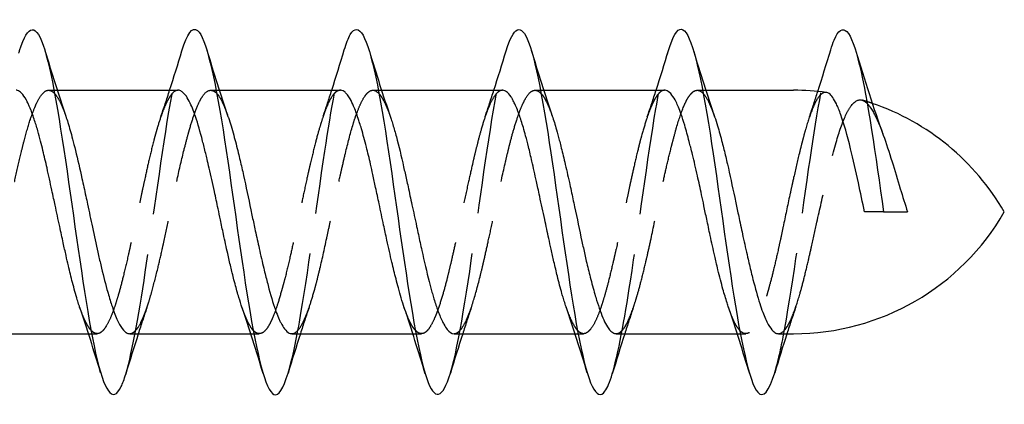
# Model space of a CAD drawing. Header units: millimetres. Extents: x -168 to 186, y -85 to 278.
# Tile 159 of 162: x 173.6 to 185.74, y 237.61 to 242.35. Entities that reach past the tile are written whole.
import ezdxf

# ---------------------------------------------------------------- set-up
doc = ezdxf.new("R2010")
doc.units = ezdxf.units.MM
doc.header["$LTSCALE"] = 10
doc.linetypes.add('ALLCAD_Strich', pattern=[0.2, 0.15, -0.05])
doc.layers.add('BESCH_KONT_sich_schn_grun_2d', color=10, linetype='Continuous')

msp = doc.modelspace()

# ---------------------------------------------------------------- linework, layer by layer
at = {"layer": 'BESCH_KONT_sich_schn_grun_2d', "linetype": 'ALLCAD_Strich'}
for p, q in [((173.952, 241.48), (174.02, 241.48)), ((174.02, 241.48), (174.06, 241.48)), ((175.953, 241.48), (176.019, 241.48)), ((176.019, 241.48), (176.058, 241.48)), ((177.953, 241.48), (178.02, 241.48)), ((178.02, 241.48), (178.059, 241.48)), ((179.952, 241.48), (180.019, 241.48)), ((180.019, 241.48), (180.059, 241.48)), ((181.954, 241.48), (182.02, 241.48)), ((182.02, 241.48), (182.058, 241.48)), ((174.445, 238.48), (174.484, 238.48)), ((174.484, 238.48), (174.551, 238.48)), ((176.446, 238.48), (176.485, 238.48)), ((176.485, 238.48), (176.551, 238.48)), ((178.445, 238.48), (178.485, 238.48)), ((178.485, 238.48), (178.552, 238.48)), ((180.445, 238.48), (180.484, 238.48)), ((180.484, 238.48), (180.551, 238.48)), ((182.446, 238.48), (182.485, 238.48)), ((182.485, 238.48), (182.551, 238.48))]:
    msp.add_line(p, q, dxfattribs=at)
at = {"layer": 'BESCH_KONT_sich_schn_grun_2d', "linetype": 'Continuous'}
for p, q in [((174.02, 241.48), (174.02, 241.48)), ((174.06, 241.48), (175.551, 241.48)), ((176.019, 241.48), (176.019, 241.48)), ((176.058, 241.48), (177.551, 241.48)), ((178.02, 241.48), (178.02, 241.48)), ((178.059, 241.48), (179.551, 241.48)), ((180.019, 241.48), (180.019, 241.48)), ((180.059, 241.48), (181.551, 241.48)), ((182.02, 241.48), (182.02, 241.48)), ((182.058, 241.48), (183.142, 241.48)), ((172.953, 238.48), (174.445, 238.48)), ((174.484, 238.48), (174.484, 238.48)), ((174.953, 238.48), (176.446, 238.48)), ((176.485, 238.48), (176.485, 238.48)), ((176.954, 238.48), (178.445, 238.48)), ((178.485, 238.48), (178.485, 238.48)), ((178.953, 238.48), (180.445, 238.48)), ((180.484, 238.48), (180.484, 238.48)), ((180.953, 238.48), (182.446, 238.48)), ((182.485, 238.48), (182.485, 238.48)), ((182.954, 238.48), (183.142, 238.48))]:
    msp.add_line(p, q, dxfattribs=at)
for centre, start, end in [((183.142, 238.48), 82.2878, 90), ((183.142, 238.48), 72.4673, 72.4684), ((183.142, 238.48), 30, 71.1387), ((183.142, 241.48), 270, 330)]:
    msp.add_arc(centre, 3, start, end, dxfattribs=at)
at = {"layer": 'BESCH_KONT_sich_schn_grun_2d', "linetype": 'ALLCAD_Strich'}
for start, end in [(72.4684, 73.6734), (71.1387, 72.4673)]:
    msp.add_arc((183.142, 238.48), 3, start, end, dxfattribs=at)
at = {"layer": 'BESCH_KONT_sich_schn_grun_2d', "linetype": 'Continuous'}
for points, knots in [([(173.596, 241.969), (173.699, 242.309), (173.802, 242.313), (173.905, 241.978), (174.01, 241.637), (174.115, 240.944), (174.219, 240.212), (174.324, 239.479), (174.429, 238.705), (174.533, 238.238), (174.638, 237.77), (174.743, 237.61), (174.847, 237.827), (174.867, 237.867), (174.886, 237.919), (174.905, 237.982)], [16.78948, 16.78948, 16.78948, 16.78948, 17.759965, 17.759965, 17.759965, 18.746629, 18.746629, 18.746629, 19.733294, 19.733294, 19.733294, 20.719959, 20.719959, 20.719959, 20.90033, 20.90033, 20.90033, 20.90033]), ([(175.597, 241.964), (175.661, 242.176), (175.725, 242.271), (175.79, 242.218), (175.894, 242.131), (175.999, 241.651), (176.104, 240.993), (176.208, 240.335), (176.313, 239.498), (176.418, 238.859), (176.523, 238.22), (176.627, 237.778), (176.732, 237.731), (176.79, 237.705), (176.848, 237.801), (176.907, 237.993)], [23.074001, 23.074001, 23.074001, 23.074001, 23.679953, 23.679953, 23.679953, 24.666617, 24.666617, 24.666617, 25.653282, 25.653282, 25.653282, 26.639947, 26.639947, 26.639947, 27.189226, 27.189226, 27.189226, 27.189226]), ([(177.6, 241.977), (177.624, 242.06), (177.649, 242.124), (177.674, 242.166), (177.779, 242.345), (177.883, 242.139), (177.988, 241.642), (178.093, 241.144), (178.198, 240.355), (178.302, 239.627), (178.407, 238.899), (178.512, 238.234), (178.616, 237.929), (178.714, 237.645), (178.811, 237.673), (178.909, 237.994)], [29.366032, 29.366032, 29.366032, 29.366032, 29.599941, 29.599941, 29.599941, 30.586606, 30.586606, 30.586606, 31.57327, 31.57327, 31.57327, 32.559935, 32.559935, 32.559935, 33.478564, 33.478564, 33.478564, 33.478564]), ([(179.595, 241.964), (179.688, 242.268), (179.78, 242.314), (179.873, 242.074), (179.977, 241.802), (180.082, 241.162), (180.187, 240.441), (180.291, 239.719), (180.396, 238.917), (180.501, 238.394), (180.605, 237.87), (180.71, 237.626), (180.815, 237.77), (180.845, 237.811), (180.875, 237.884), (180.905, 237.983)], [35.635372, 35.635372, 35.635372, 35.635372, 36.506594, 36.506594, 36.506594, 37.493258, 37.493258, 37.493258, 38.479923, 38.479923, 38.479923, 39.466588, 39.466588, 39.466588, 39.74888, 39.74888, 39.74888, 39.74888]), ([(183.599, 241.977), (183.613, 242.024), (183.627, 242.065), (183.641, 242.099), (183.746, 242.35), (183.851, 242.227), (183.955, 241.789), (184.054, 241.375), (184.153, 240.679), (184.252, 239.98)], [48.213198, 48.213198, 48.213198, 48.213198, 48.34657, 48.34657, 48.34657, 49.333235, 49.333235, 49.333235, 50.265465, 50.265465, 50.265465, 50.265465]), ([(181.598, 241.969), (181.651, 242.143), (181.704, 242.239), (181.757, 242.233), (181.862, 242.222), (181.966, 241.815), (182.071, 241.194), (182.176, 240.574), (182.28, 239.74), (182.385, 239.066), (182.49, 238.393), (182.594, 237.88), (182.699, 237.758), (182.769, 237.676), (182.838, 237.768), (182.908, 237.997)], [41.927695, 41.927695, 41.927695, 41.927695, 42.426582, 42.426582, 42.426582, 43.413247, 43.413247, 43.413247, 44.399911, 44.399911, 44.399911, 45.386576, 45.386576, 45.386576, 46.042741, 46.042741, 46.042741, 46.042741]), ([(174.336, 238.808), (174.334, 238.815), (174.331, 238.822), (174.322, 238.851), (174.314, 238.874), (174.287, 238.963), (174.267, 239.035), (174.231, 239.177), (174.214, 239.246), (174.188, 239.358), (174.178, 239.4), (174.157, 239.494), (174.145, 239.546), (174.119, 239.665), (174.105, 239.732), (174.071, 239.887), (174.052, 239.975), (174.027, 240.091), (174.021, 240.119), (174.008, 240.181), (174, 240.215), (173.973, 240.342), (173.953, 240.434), (173.917, 240.596), (173.9, 240.668), (173.874, 240.776), (173.864, 240.815), (173.843, 240.896), (173.831, 240.939), (173.805, 241.031), (173.79, 241.078), (173.757, 241.179), (173.738, 241.231), (173.713, 241.289), (173.707, 241.303), (173.694, 241.331), (173.686, 241.346), (173.659, 241.397), (173.639, 241.425), (173.603, 241.463), (173.586, 241.473), (173.563, 241.479), (173.558, 241.48), (173.552, 241.48)], [4.2468705, 4.2468705, 4.2468705, 4.2468705, 4.2501879, 4.2501879, 4.2607169, 4.2607169, 4.2898205, 4.2898205, 4.3142763, 4.3142763, 4.328302, 4.328302, 4.3450759, 4.3450759, 4.3660042, 4.3660042, 4.3930671, 4.3930671, 4.4017374, 4.4017374, 4.4122655, 4.4122655, 4.4413681, 4.4413681, 4.4658265, 4.4658265, 4.4798522, 4.4798522, 4.4966259, 4.4966259, 4.5175536, 4.5175536, 4.5446181, 4.5446181, 4.5532883, 4.5532883, 4.5638167, 4.5638167, 4.5929197, 4.5929197, 4.6173774, 4.6173774, 4.6258419, 4.6258419, 4.6258419, 4.6258419]), ([(176.338, 238.805), (176.326, 238.842), (176.313, 238.882), (176.284, 238.977), (176.268, 239.033), (176.248, 239.11), (176.243, 239.127), (176.232, 239.172), (176.225, 239.2), (176.212, 239.253), (176.205, 239.279), (176.187, 239.357), (176.174, 239.412), (176.144, 239.545), (176.127, 239.625), (176.097, 239.765), (176.085, 239.824), (176.063, 239.929), (176.053, 239.974), (176.028, 240.09), (176.013, 240.161), (175.977, 240.33), (175.955, 240.428), (175.925, 240.558), (175.916, 240.595), (175.902, 240.654), (175.896, 240.678), (175.878, 240.755), (175.865, 240.806), (175.823, 240.967), (175.795, 241.068), (175.756, 241.183), (175.746, 241.209), (175.725, 241.266), (175.712, 241.294), (175.684, 241.353), (175.668, 241.382), (175.635, 241.43), (175.618, 241.448), (175.596, 241.465), (175.59, 241.469), (175.577, 241.475), (175.569, 241.478), (175.558, 241.48), (175.554, 241.48), (175.551, 241.48)], [3.2812085, 3.2812085, 3.2812085, 3.2812085, 3.2996197, 3.2996197, 3.3221782, 3.3221782, 3.3288121, 3.3288121, 3.3387917, 3.3387917, 3.347746, 3.347746, 3.3658699, 3.3658699, 3.3912608, 3.3912608, 3.4096268, 3.4096268, 3.4234718, 3.4234718, 3.4452971, 3.4452971, 3.4761914, 3.4761914, 3.4883267, 3.4883267, 3.4965996, 3.4965996, 3.5150419, 3.5150419, 3.557667, 3.557667, 3.5715765, 3.5715765, 3.5891213, 3.5891213, 3.6120975, 3.6120975, 3.6361305, 3.6361305, 3.6445072, 3.6445072, 3.6555661, 3.6555661, 3.6607716, 3.6607716, 3.6607716, 3.6607716]), ([(178.34, 238.799), (178.327, 238.836), (178.314, 238.877), (178.289, 238.96), (178.278, 239), (178.257, 239.079), (178.247, 239.116), (178.221, 239.22), (178.204, 239.29), (178.166, 239.449), (178.146, 239.539), (178.118, 239.665), (178.111, 239.698), (178.097, 239.76), (178.091, 239.788), (178.067, 239.903), (178.048, 239.992), (178.015, 240.148), (178.001, 240.215), (177.975, 240.335), (177.964, 240.388), (177.943, 240.484), (177.933, 240.527), (177.907, 240.642), (177.89, 240.713), (177.852, 240.86), (177.832, 240.935), (177.804, 241.03), (177.797, 241.054), (177.783, 241.097), (177.777, 241.115), (177.753, 241.19), (177.734, 241.24), (177.701, 241.317), (177.687, 241.347), (177.661, 241.393), (177.65, 241.41), (177.629, 241.437), (177.619, 241.447), (177.593, 241.47), (177.576, 241.478), (177.556, 241.48), (177.554, 241.48), (177.551, 241.48)], [2.315319, 2.315319, 2.315319, 2.315319, 2.3341901, 2.3341901, 2.3509498, 2.3509498, 2.3649716, 2.3649716, 2.3894411, 2.3894411, 2.4185547, 2.4185547, 2.4290813, 2.4290813, 2.4377475, 2.4377475, 2.4647805, 2.4647805, 2.4856821, 2.4856821, 2.5024427, 2.5024427, 2.5164653, 2.5164653, 2.540936, 2.540936, 2.5700513, 2.5700513, 2.5805785, 2.5805785, 2.5892451, 2.5892451, 2.61628, 2.61628, 2.6371826, 2.6371826, 2.6539442, 2.6539442, 2.6679676, 2.6679676, 2.6924403, 2.6924403, 2.6957492, 2.6957492, 2.6957492, 2.6957492]), ([(180.335, 238.811), (180.332, 238.822), (180.328, 238.833), (180.317, 238.868), (180.309, 238.891), (180.296, 238.935), (180.29, 238.955), (180.265, 239.042), (180.247, 239.112), (180.214, 239.245), (180.2, 239.305), (180.174, 239.417), (180.162, 239.468), (180.141, 239.564), (180.132, 239.608), (180.105, 239.73), (180.088, 239.809), (180.051, 239.983), (180.03, 240.078), (180.002, 240.206), (179.995, 240.24), (179.982, 240.301), (179.976, 240.329), (179.951, 240.442), (179.933, 240.525), (179.9, 240.667), (179.886, 240.727), (179.86, 240.83), (179.848, 240.875), (179.827, 240.953), (179.818, 240.987), (179.791, 241.078), (179.774, 241.131), (179.737, 241.236), (179.716, 241.285), (179.688, 241.342), (179.681, 241.356), (179.668, 241.38), (179.662, 241.39), (179.637, 241.427), (179.619, 241.449), (179.586, 241.473), (179.572, 241.479), (179.555, 241.48), (179.553, 241.48), (179.551, 241.48)], [1.3528402, 1.3528402, 1.3528402, 1.3528402, 1.3583102, 1.3583102, 1.3688346, 1.3688346, 1.3774975, 1.3774975, 1.4045224, 1.4045224, 1.4254146, 1.4254146, 1.4421682, 1.4421682, 1.4561853, 1.4561853, 1.4806481, 1.4806481, 1.5097518, 1.5097518, 1.5202746, 1.5202746, 1.5289376, 1.5289376, 1.5559643, 1.5559643, 1.5768577, 1.5768577, 1.5936122, 1.5936122, 1.60763, 1.60763, 1.6320934, 1.6320934, 1.6611984, 1.6611984, 1.6717218, 1.6717218, 1.6803857, 1.6803857, 1.707409, 1.707409, 1.7283058, 1.7283058, 1.7311078, 1.7311078, 1.7311078, 1.7311078]), ([(182.34, 238.801), (182.333, 238.82), (182.327, 238.839), (182.304, 238.912), (182.287, 238.969), (182.249, 239.104), (182.229, 239.183), (182.201, 239.297), (182.194, 239.328), (182.18, 239.385), (182.174, 239.411), (182.15, 239.519), (182.131, 239.604), (182.098, 239.757), (182.084, 239.825), (182.058, 239.948), (182.047, 240.002), (182.026, 240.102), (182.016, 240.148), (181.99, 240.272), (181.973, 240.35), (181.935, 240.517), (181.915, 240.604), (181.887, 240.718), (181.88, 240.748), (181.866, 240.801), (181.86, 240.824), (181.835, 240.92), (181.817, 240.987), (181.784, 241.097), (181.77, 241.141), (181.744, 241.215), (181.733, 241.245), (181.712, 241.296), (181.702, 241.317), (181.675, 241.371), (181.658, 241.399), (181.621, 241.447), (181.6, 241.465), (181.573, 241.477), (181.565, 241.479), (181.556, 241.48), (181.553, 241.48), (181.551, 241.48)], [0.3870569, 0.3870569, 0.3870569, 0.3870569, 0.3963692, 0.3963692, 0.4205464, 0.4205464, 0.4497188, 0.4497188, 0.4603223, 0.4603223, 0.4689947, 0.4689947, 0.4959816, 0.4959816, 0.5168753, 0.5168753, 0.5336275, 0.5336275, 0.5476456, 0.5476456, 0.572118, 0.572118, 0.6012267, 0.6012267, 0.6117503, 0.6117503, 0.6203979, 0.6203979, 0.6476006, 0.6476006, 0.6684016, 0.6684016, 0.6851119, 0.6851119, 0.6991162, 0.6991162, 0.7236324, 0.7236324, 0.7526991, 0.7526991, 0.7631951, 0.7631951, 0.7668182, 0.7668182, 0.7668182, 0.7668182]), ([(184.016, 239.98), (183.991, 240.1), (183.966, 240.22), (183.908, 240.485), (183.877, 240.628), (183.804, 240.922), (183.763, 241.065), (183.705, 241.23), (183.687, 241.275), (183.639, 241.375), (183.609, 241.418), (183.568, 241.447), (183.556, 241.451), (183.544, 241.453)], [0.0000023, 0.0000023, 0.0000023, 0.0000023, 0.0367608, 0.0367608, 0.0831189, 0.0831189, 0.1415415, 0.1415415, 0.1682028, 0.1682028, 0.2126101, 0.2126101, 0.2296115, 0.2296115, 0.2296115, 0.2296115]), ([(174.165, 241.16), (174.174, 241.136), (174.182, 241.11), (174.21, 241.02), (174.229, 240.952), (174.26, 240.834), (174.272, 240.787), (174.311, 240.629), (174.338, 240.512), (174.38, 240.32), (174.396, 240.249), (174.419, 240.142), (174.426, 240.108), (174.454, 239.981), (174.473, 239.886), (174.515, 239.688), (174.538, 239.584), (174.572, 239.431), (174.584, 239.379), (174.621, 239.22), (174.647, 239.119), (174.69, 238.964), (174.707, 238.906), (174.731, 238.831), (174.739, 238.81), (174.768, 238.725), (174.79, 238.67), (174.833, 238.582), (174.854, 238.548), (174.887, 238.511), (174.899, 238.5), (174.925, 238.484), (174.939, 238.48), (174.953, 238.48)], [2.623255, 2.623255, 2.623255, 2.623255, 2.6355698, 2.6355698, 2.663606, 2.663606, 2.6809706, 2.6809706, 2.7197359, 2.7197359, 2.742229, 2.742229, 2.752651, 2.752651, 2.7815585, 2.7815585, 2.8140563, 2.8140563, 2.8313875, 2.8313875, 2.8681291, 2.8681291, 2.8928176, 2.8928176, 2.9032155, 2.9032155, 2.9356261, 2.9356261, 2.9661022, 2.9661022, 2.9834445, 2.9834445, 3.0035294, 3.0035294, 3.0035294, 3.0035294]), ([(176.165, 241.157), (176.167, 241.152), (176.168, 241.148), (176.192, 241.078), (176.214, 241.005), (176.255, 240.857), (176.274, 240.784), (176.3, 240.677), (176.307, 240.647), (176.329, 240.555), (176.343, 240.493), (176.387, 240.292), (176.417, 240.149), (176.459, 239.949), (176.471, 239.893), (176.489, 239.807), (176.495, 239.778), (176.518, 239.675), (176.534, 239.602), (176.569, 239.446), (176.588, 239.364), (176.614, 239.256), (176.621, 239.226), (176.643, 239.14), (176.657, 239.085), (176.701, 238.922), (176.731, 238.824), (176.773, 238.711), (176.785, 238.682), (176.803, 238.642), (176.809, 238.629), (176.832, 238.585), (176.848, 238.559), (176.883, 238.514), (176.902, 238.497), (176.928, 238.484), (176.935, 238.482), (176.946, 238.48), (176.95, 238.48), (176.954, 238.48)], [3.5886821, 3.5886821, 3.5886821, 3.5886821, 3.5910456, 3.5910456, 3.622556, 3.622556, 3.6496033, 3.6496033, 3.6600657, 3.6600657, 3.6805862, 3.6805862, 3.7247439, 3.7247439, 3.7419665, 3.7419665, 3.7509787, 3.7509787, 3.7740576, 3.7740576, 3.8011497, 3.8011497, 3.811611, 3.811611, 3.8321659, 3.8321659, 3.8762675, 3.8762675, 3.893489, 3.893489, 3.9024985, 3.9024985, 3.925562, 3.925562, 3.9526932, 3.9526932, 3.9631536, 3.9631536, 3.9685015, 3.9685015, 3.9685015, 3.9685015]), ([(178.169, 241.15), (178.172, 241.142), (178.174, 241.133), (178.185, 241.103), (178.192, 241.08), (178.213, 241.009), (178.228, 240.959), (178.272, 240.794), (178.302, 240.669), (178.343, 240.484), (178.355, 240.431), (178.373, 240.348), (178.38, 240.32), (178.402, 240.218), (178.418, 240.143), (178.453, 239.98), (178.472, 239.891), (178.499, 239.769), (178.506, 239.735), (178.527, 239.635), (178.542, 239.57), (178.586, 239.37), (178.616, 239.242), (178.658, 239.078), (178.669, 239.034), (178.688, 238.97), (178.694, 238.948), (178.716, 238.874), (178.732, 238.825), (178.767, 238.726), (178.786, 238.68), (178.813, 238.624), (178.82, 238.61), (178.842, 238.571), (178.856, 238.549), (178.898, 238.497), (178.925, 238.48), (178.953, 238.48)], [4.5548186, 4.5548186, 4.5548186, 4.5548186, 4.5588422, 4.5588422, 4.5692995, 4.5692995, 4.5899767, 4.5899767, 4.633879, 4.633879, 4.6510966, 4.6510966, 4.6600969, 4.6600969, 4.683106, 4.683106, 4.7103739, 4.7103739, 4.7208306, 4.7208306, 4.7415249, 4.7415249, 4.7853993, 4.7853993, 4.8026163, 4.8026163, 4.8116153, 4.8116153, 4.8346168, 4.8346168, 4.8619036, 4.8619036, 4.8723598, 4.8723598, 4.8930698, 4.8930698, 4.9334083, 4.9334083, 4.9334083, 4.9334083]), ([(180.164, 241.162), (180.182, 241.111), (180.199, 241.055), (180.228, 240.953), (180.24, 240.91), (180.258, 240.841), (180.264, 240.816), (180.286, 240.729), (180.302, 240.663), (180.338, 240.514), (180.357, 240.429), (180.383, 240.31), (180.39, 240.276), (180.412, 240.176), (180.426, 240.109), (180.471, 239.899), (180.5, 239.756), (180.542, 239.563), (180.554, 239.509), (180.572, 239.429), (180.578, 239.402), (180.6, 239.307), (180.616, 239.241), (180.652, 239.102), (180.671, 239.031), (180.697, 238.941), (180.705, 238.916), (180.726, 238.846), (180.74, 238.803), (180.785, 238.68), (180.814, 238.613), (180.856, 238.547), (180.868, 238.531), (180.886, 238.512), (180.892, 238.506), (180.914, 238.489), (180.93, 238.482), (180.949, 238.48), (180.951, 238.48), (180.953, 238.48)], [5.5176655, 5.5176655, 5.5176655, 5.5176655, 5.5429863, 5.5429863, 5.5602007, 5.5602007, 5.5691947, 5.5691947, 5.5921676, 5.5921676, 5.6195248, 5.6195248, 5.6299787, 5.6299787, 5.650743, 5.650743, 5.6945029, 5.6945029, 5.7117171, 5.7117171, 5.7207106, 5.7207106, 5.7436803, 5.7436803, 5.7710448, 5.7710448, 5.7814992, 5.7814992, 5.8022825, 5.8022825, 5.8460104, 5.8460104, 5.8632255, 5.8632255, 5.8722187, 5.8722187, 5.8951858, 5.8951858, 5.8982158, 5.8982158, 5.8982158, 5.8982158]), ([(182.167, 241.153), (182.179, 241.118), (182.191, 241.081), (182.222, 240.978), (182.241, 240.909), (182.268, 240.807), (182.275, 240.779), (182.297, 240.692), (182.311, 240.631), (182.355, 240.438), (182.385, 240.299), (182.427, 240.101), (182.439, 240.045), (182.457, 239.96), (182.463, 239.931), (182.485, 239.826), (182.501, 239.752), (182.536, 239.592), (182.555, 239.506), (182.582, 239.392), (182.589, 239.361), (182.611, 239.267), (182.626, 239.207), (182.668, 239.039), (182.696, 238.938), (182.736, 238.813), (182.748, 238.779), (182.782, 238.686), (182.805, 238.635), (182.848, 238.558), (182.869, 238.53), (182.896, 238.504), (182.904, 238.498), (182.925, 238.485), (182.939, 238.48), (182.954, 238.48)], [6.483877, 6.483877, 6.483877, 6.483877, 6.5011695, 6.5011695, 6.5286317, 6.5286317, 6.5390764, 6.5390764, 6.5598239, 6.5598239, 6.6036463, 6.6036463, 6.6208662, 6.6208662, 6.6298641, 6.6298641, 6.6528547, 6.6528547, 6.6801591, 6.6801591, 6.6906414, 6.6906414, 6.7118817, 6.7118817, 6.7526914, 6.7526914, 6.7700732, 6.7700732, 6.8026776, 6.8026776, 6.8319352, 6.8319352, 6.8423141, 6.8423141, 6.8629949, 6.8629949, 6.8629949, 6.8629949]), ([(184.247, 240.928), (184.283, 240.83), (184.318, 240.719), (184.389, 240.493), (184.422, 240.381), (184.486, 240.171), (184.516, 240.074), (184.547, 239.98)], [0.4864109, 0.4864109, 0.4864109, 0.4864109, 0.5269476, 0.5269476, 0.5631117, 0.5631117, 0.5933457, 0.5933457, 0.5933457, 0.5933457]), ([(184.252, 239.98), (184.213, 239.98), (184.174, 239.98), (184.095, 239.98), (184.056, 239.98), (184.016, 239.98)], [0.0000027, 0.0000027, 0.0000027, 0.0000027, 0.04554197, 0.04554197, 0.09110649, 0.09110649, 0.09110649, 0.09110649]), ([(184.252, 239.98), (184.301, 239.98), (184.35, 239.98), (184.448, 239.98), (184.498, 239.98), (184.547, 239.98)], [-0.1137832, -0.1137832, -0.1137832, -0.1137832, -0.0569094, -0.0569094, -0.0000145, -0.0000145, -0.0000145, -0.0000145])]:
    msp.add_open_spline(points, degree=3, knots=knots, dxfattribs=at)
at = {"layer": 'BESCH_KONT_sich_schn_grun_2d', "linetype": 'ALLCAD_Strich'}
for points, knots in [([(172.909, 237.998), (172.927, 238.057), (172.945, 238.126), (172.963, 238.204), (173.068, 238.657), (173.172, 239.423), (173.277, 240.157), (173.382, 240.892), (173.487, 241.595), (173.591, 241.952), (173.593, 241.958), (173.595, 241.963), (173.596, 241.969)], [14.630449, 14.630449, 14.630449, 14.630449, 14.79997, 14.79997, 14.79997, 15.786635, 15.786635, 15.786635, 16.7733, 16.7733, 16.7733, 16.78948, 16.78948, 16.78948, 16.78948]), ([(174.905, 237.982), (174.99, 238.266), (175.076, 238.77), (175.162, 239.347), (175.266, 240.055), (175.371, 240.873), (175.476, 241.435), (175.516, 241.652), (175.556, 241.831), (175.597, 241.964)], [20.90033, 20.90033, 20.90033, 20.90033, 21.706623, 21.706623, 21.706623, 22.693288, 22.693288, 22.693288, 23.074001, 23.074001, 23.074001, 23.074001]), ([(176.907, 237.993), (176.953, 238.146), (177, 238.36), (177.046, 238.62), (177.151, 239.208), (177.255, 240.034), (177.36, 240.729), (177.44, 241.259), (177.52, 241.713), (177.6, 241.977)], [27.189226, 27.189226, 27.189226, 27.189226, 27.626611, 27.626611, 27.626611, 28.613276, 28.613276, 28.613276, 29.366032, 29.366032, 29.366032, 29.366032]), ([(178.909, 237.994), (178.916, 238.018), (178.923, 238.044), (178.93, 238.071), (179.035, 238.462), (179.14, 239.189), (179.244, 239.925), (179.349, 240.662), (179.454, 241.408), (179.558, 241.829), (179.571, 241.878), (179.583, 241.923), (179.595, 241.964)], [33.478564, 33.478564, 33.478564, 33.478564, 33.5466, 33.5466, 33.5466, 34.533264, 34.533264, 34.533264, 35.519929, 35.519929, 35.519929, 35.635372, 35.635372, 35.635372, 35.635372]), ([(180.905, 237.983), (180.979, 238.231), (181.054, 238.642), (181.129, 239.129), (181.234, 239.811), (181.338, 240.642), (181.443, 241.251), (181.495, 241.552), (181.546, 241.798), (181.598, 241.969)], [39.74888, 39.74888, 39.74888, 39.74888, 40.453253, 40.453253, 40.453253, 41.439917, 41.439917, 41.439917, 41.927695, 41.927695, 41.927695, 41.927695]), ([(182.908, 237.997), (182.943, 238.112), (182.978, 238.263), (183.013, 238.443), (183.118, 238.982), (183.223, 239.79), (183.327, 240.507), (183.418, 241.126), (183.508, 241.677), (183.599, 241.977)], [46.042741, 46.042741, 46.042741, 46.042741, 46.373241, 46.373241, 46.373241, 47.359905, 47.359905, 47.359905, 48.213198, 48.213198, 48.213198, 48.213198]), ([(172.953, 238.48), (172.966, 238.48), (172.978, 238.484), (173.003, 238.498), (173.015, 238.507), (173.05, 238.546), (173.074, 238.584), (173.117, 238.671), (173.135, 238.716), (173.161, 238.787), (173.168, 238.808), (173.198, 238.897), (173.22, 238.972), (173.263, 239.134), (173.284, 239.218), (173.316, 239.358), (173.328, 239.41), (173.364, 239.569), (173.389, 239.68), (173.432, 239.878), (173.45, 239.964), (173.476, 240.084), (173.483, 240.118), (173.512, 240.252), (173.533, 240.351), (173.576, 240.545), (173.597, 240.638), (173.63, 240.776), (173.642, 240.823), (173.679, 240.961), (173.703, 241.046), (173.746, 241.175), (173.764, 241.225), (173.79, 241.286), (173.797, 241.302), (173.826, 241.364), (173.847, 241.401), (173.89, 241.454), (173.911, 241.471), (173.944, 241.481), (173.956, 241.481), (173.988, 241.473), (174.008, 241.46), (174.027, 241.439)], [2.0387603, 2.0387603, 2.0387603, 2.0387603, 2.0571761, 2.0571761, 2.0745207, 2.0745207, 2.1087566, 2.1087566, 2.1353158, 2.1353158, 2.145711, 2.145711, 2.177926, 2.177926, 2.2085137, 2.2085137, 2.225853, 2.225853, 2.2607461, 2.2607461, 2.2871543, 2.2871543, 2.2975494, 2.2975494, 2.3286026, 2.3286026, 2.3599157, 2.3599157, 2.3772527, 2.3772527, 2.4125376, 2.4125376, 2.4385389, 2.4385389, 2.448933, 2.448933, 2.4804162, 2.4804162, 2.5114581, 2.5114581, 2.5287965, 2.5287965, 2.5571224, 2.5571224, 2.5571224, 2.5571224]), ([(174.027, 241.439), (174.032, 241.434), (174.037, 241.428), (174.06, 241.398), (174.079, 241.368), (174.104, 241.316), (174.111, 241.3), (174.134, 241.247), (174.15, 241.206), (174.165, 241.16)], [2.55713615, 2.55713615, 2.55713615, 2.55713615, 2.56394725, 2.56394725, 2.59023589, 2.59023589, 2.60063306, 2.60063306, 2.62325495, 2.62325495, 2.62325495, 2.62325495]), ([(175.551, 241.48), (175.534, 241.48), (175.517, 241.474), (175.484, 241.449), (175.469, 241.431), (175.443, 241.394), (175.434, 241.378), (175.412, 241.339), (175.401, 241.315), (175.374, 241.253), (175.359, 241.214), (175.326, 241.121), (175.308, 241.065), (175.284, 240.983), (175.278, 240.962), (175.264, 240.914), (175.257, 240.887), (175.23, 240.783), (175.21, 240.701), (175.173, 240.543), (175.157, 240.467), (175.13, 240.345), (175.12, 240.301), (175.099, 240.202), (175.088, 240.148), (175.062, 240.026), (175.047, 239.958), (175.013, 239.802), (174.994, 239.714), (174.969, 239.6), (174.963, 239.573), (174.95, 239.513), (174.943, 239.481), (174.915, 239.36), (174.895, 239.275), (174.859, 239.126), (174.842, 239.062), (174.816, 238.967), (174.806, 238.934), (174.785, 238.864), (174.773, 238.828), (174.747, 238.753), (174.733, 238.715), (174.699, 238.637), (174.68, 238.6), (174.655, 238.56), (174.649, 238.551), (174.636, 238.533), (174.629, 238.524), (174.601, 238.496), (174.581, 238.484), (174.545, 238.478), (174.528, 238.482), (174.502, 238.498), (174.492, 238.506), (174.48, 238.518), (174.478, 238.52), (174.476, 238.522)], [3.6607716, 3.6607716, 3.6607716, 3.6607716, 3.6852692, 3.6852692, 3.7084587, 3.7084587, 3.7224406, 3.7224406, 3.739453, 3.739453, 3.760996, 3.760996, 3.7866927, 3.7866927, 3.7954146, 3.7954146, 3.8058248, 3.8058248, 3.834794, 3.834794, 3.8595708, 3.8595708, 3.8736032, 3.8736032, 3.8903432, 3.8903432, 3.9111854, 3.9111854, 3.9384485, 3.9384485, 3.9471097, 3.9471097, 3.9576593, 3.9576593, 3.986786, 3.986786, 4.0111869, 4.0111869, 4.0252112, 4.0252112, 4.0419913, 4.0419913, 4.0629355, 4.0629355, 4.0899613, 4.0899613, 4.0986331, 4.0986331, 4.1091574, 4.1091574, 4.1382555, 4.1382555, 4.1627239, 4.1627239, 4.1767498, 4.1767498, 4.1798433, 4.1798433, 4.1798433, 4.1798433]), ([(174.953, 238.48), (174.963, 238.48), (174.973, 238.482), (175.002, 238.495), (175.021, 238.511), (175.047, 238.543), (175.054, 238.553), (175.082, 238.597), (175.103, 238.639), (175.145, 238.743), (175.167, 238.804), (175.201, 238.912), (175.213, 238.953), (175.249, 239.083), (175.274, 239.178), (175.317, 239.355), (175.335, 239.432), (175.36, 239.544), (175.367, 239.577), (175.396, 239.71), (175.418, 239.813), (175.461, 240.017), (175.482, 240.118), (175.515, 240.273), (175.527, 240.328), (175.567, 240.51), (175.595, 240.633), (175.639, 240.807), (175.654, 240.864), (175.676, 240.945), (175.683, 240.971), (175.71, 241.063), (175.729, 241.124), (175.77, 241.242), (175.792, 241.296), (175.826, 241.364), (175.838, 241.385), (175.877, 241.444), (175.905, 241.469), (175.948, 241.481), (175.963, 241.481), (175.985, 241.473), (175.993, 241.469), (176.009, 241.458), (176.018, 241.45), (176.027, 241.44)], [3.0035294, 3.0035294, 3.0035294, 3.0035294, 3.0182689, 3.0182689, 3.0448994, 3.0448994, 3.0553004, 3.0553004, 3.085744, 3.085744, 3.1174602, 3.1174602, 3.1347984, 3.1347984, 3.1702603, 3.1702603, 3.196045, 3.196045, 3.2064406, 3.2064406, 3.2382553, 3.2382553, 3.2690975, 3.2690975, 3.286439, 3.286439, 3.3272112, 3.3272112, 3.3485439, 3.3485439, 3.3589859, 3.3589859, 3.3869299, 3.3869299, 3.4190876, 3.4190876, 3.4364318, 3.4364318, 3.4766317, 3.4766317, 3.4977295, 3.4977295, 3.5082316, 3.5082316, 3.521334, 3.521334, 3.521334, 3.521334]), ([(176.027, 241.44), (176.031, 241.436), (176.036, 241.431), (176.072, 241.385), (176.103, 241.323), (176.144, 241.216), (176.155, 241.188), (176.165, 241.157)], [3.52135079, 3.52135079, 3.52135079, 3.52135079, 3.52769813, 3.52769813, 3.57362279, 3.57362279, 3.58868205, 3.58868205, 3.58868205, 3.58868205]), ([(177.551, 241.48), (177.533, 241.48), (177.515, 241.473), (177.49, 241.453), (177.483, 241.446), (177.469, 241.432), (177.463, 241.424), (177.439, 241.391), (177.42, 241.358), (177.387, 241.287), (177.373, 241.252), (177.347, 241.183), (177.336, 241.149), (177.315, 241.083), (177.305, 241.052), (177.278, 240.961), (177.261, 240.9), (177.224, 240.756), (177.204, 240.673), (177.176, 240.555), (177.169, 240.523), (177.155, 240.465), (177.149, 240.438), (177.124, 240.326), (177.106, 240.24), (177.073, 240.085), (177.059, 240.016), (177.033, 239.894), (177.022, 239.839), (177.001, 239.74), (176.991, 239.695), (176.964, 239.572), (176.947, 239.496), (176.91, 239.334), (176.89, 239.25), (176.862, 239.141), (176.854, 239.113), (176.841, 239.063), (176.835, 239.041), (176.81, 238.951), (176.792, 238.889), (176.759, 238.788), (176.745, 238.748), (176.719, 238.683), (176.708, 238.656), (176.687, 238.612), (176.677, 238.594), (176.651, 238.55), (176.634, 238.528), (176.597, 238.492), (176.576, 238.482), (176.548, 238.48), (176.541, 238.48), (176.527, 238.484), (176.521, 238.486), (176.502, 238.496), (176.49, 238.506), (176.477, 238.52)], [2.6957492, 2.6957492, 2.6957492, 2.6957492, 2.7215569, 2.7215569, 2.7320845, 2.7320845, 2.7407517, 2.7407517, 2.7677856, 2.7677856, 2.7886904, 2.7886904, 2.8054533, 2.8054533, 2.8194774, 2.8194774, 2.8439478, 2.8439478, 2.8730675, 2.8730675, 2.8835971, 2.8835971, 2.8922642, 2.8922642, 2.9193131, 2.9193131, 2.9402133, 2.9402133, 2.9569748, 2.9569748, 2.9710001, 2.9710001, 2.9954921, 2.9954921, 3.0246049, 3.0246049, 3.0351275, 3.0351275, 3.0437983, 3.0437983, 3.0707758, 3.0707758, 3.0917086, 3.0917086, 3.1084834, 3.1084834, 3.122507, 3.122507, 3.1462098, 3.1462098, 3.1760059, 3.1760059, 3.186593, 3.186593, 3.1952379, 3.1952379, 3.2137387, 3.2137387, 3.2137387, 3.2137387]), ([(176.954, 238.48), (176.964, 238.48), (176.975, 238.482), (177.015, 238.502), (177.045, 238.536), (177.087, 238.611), (177.099, 238.636), (177.117, 238.676), (177.123, 238.691), (177.146, 238.746), (177.162, 238.791), (177.197, 238.897), (177.216, 238.96), (177.242, 239.055), (177.25, 239.082), (177.271, 239.165), (177.285, 239.222), (177.33, 239.408), (177.359, 239.544), (177.401, 239.74), (177.413, 239.795), (177.431, 239.88), (177.437, 239.91), (177.46, 240.014), (177.476, 240.089), (177.511, 240.252), (177.53, 240.338), (177.556, 240.455), (177.564, 240.488), (177.585, 240.582), (177.599, 240.643), (177.644, 240.828), (177.673, 240.943), (177.715, 241.084), (177.727, 241.121), (177.745, 241.174), (177.752, 241.191), (177.774, 241.251), (177.79, 241.29), (177.825, 241.363), (177.844, 241.395), (177.87, 241.429), (177.878, 241.438), (177.899, 241.46), (177.913, 241.47), (177.958, 241.487), (177.987, 241.478), (178.021, 241.445), (178.025, 241.442), (178.028, 241.438)], [3.9685015, 3.9685015, 3.9685015, 3.9685015, 3.983739, 3.983739, 4.0277909, 4.0277909, 4.0450114, 4.0450114, 4.0540186, 4.0540186, 4.0770684, 4.0770684, 4.1042341, 4.1042341, 4.1146935, 4.1146935, 4.1353059, 4.1353059, 4.1793138, 4.1793138, 4.1965335, 4.1965335, 4.2055387, 4.2055387, 4.2285764, 4.2285764, 4.2557724, 4.2557724, 4.2662311, 4.2662311, 4.2868676, 4.2868676, 4.3308362, 4.3308362, 4.3480551, 4.3480551, 4.3570585, 4.3570585, 4.3800856, 4.3800856, 4.4073084, 4.4073084, 4.4177664, 4.4177664, 4.4384243, 4.4384243, 4.482358, 4.482358, 4.4875101, 4.4875101, 4.4875101, 4.4875101]), ([(178.028, 241.438), (178.037, 241.428), (178.045, 241.418), (178.059, 241.396), (178.066, 241.386), (178.088, 241.348), (178.104, 241.315), (178.136, 241.24), (178.153, 241.197), (178.169, 241.15)], [4.48753008, 4.48753008, 4.48753008, 4.48753008, 4.49957619, 4.49957619, 4.50857795, 4.50857795, 4.53159551, 4.53159551, 4.55481862, 4.55481862, 4.55481862, 4.55481862]), ([(179.551, 241.48), (179.542, 241.48), (179.532, 241.478), (179.513, 241.47), (179.503, 241.463), (179.477, 241.441), (179.46, 241.42), (179.422, 241.362), (179.402, 241.321), (179.374, 241.256), (179.367, 241.238), (179.354, 241.202), (179.348, 241.186), (179.323, 241.115), (179.304, 241.055), (179.272, 240.94), (179.257, 240.886), (179.232, 240.785), (179.22, 240.738), (179.199, 240.65), (179.189, 240.609), (179.163, 240.493), (179.146, 240.418), (179.108, 240.248), (179.088, 240.154), (179.06, 240.025), (179.053, 239.991), (179.04, 239.928), (179.034, 239.9), (179.009, 239.784), (178.99, 239.697), (178.958, 239.546), (178.943, 239.481), (178.918, 239.367), (178.906, 239.318), (178.885, 239.229), (178.875, 239.19), (178.849, 239.085), (178.832, 239.023), (178.794, 238.894), (178.774, 238.831), (178.746, 238.754), (178.739, 238.734), (178.726, 238.701), (178.719, 238.686), (178.695, 238.629), (178.676, 238.593), (178.644, 238.541), (178.629, 238.523), (178.604, 238.499), (178.592, 238.491), (178.571, 238.482), (178.561, 238.48), (178.535, 238.48), (178.518, 238.486), (178.493, 238.505), (178.485, 238.512), (178.477, 238.521)], [1.7311078, 1.7311078, 1.7311078, 1.7311078, 1.7450623, 1.7450623, 1.7590811, 1.7590811, 1.7835443, 1.7835443, 1.8126517, 1.8126517, 1.8231762, 1.8231762, 1.8318405, 1.8318405, 1.858868, 1.858868, 1.8797647, 1.8797647, 1.8965215, 1.8965215, 1.910541, 1.910541, 1.9350066, 1.9350066, 1.9641153, 1.9641153, 1.9746401, 1.9746401, 1.9833048, 1.9833048, 2.0103336, 2.0103336, 2.0312315, 2.0312315, 2.0479894, 2.0479894, 2.0620096, 2.0620096, 2.0864764, 2.0864764, 2.1155867, 2.1155867, 2.1261121, 2.1261121, 2.1347773, 2.1347773, 2.1618071, 2.1618071, 2.1827064, 2.1827064, 2.1994653, 2.1994653, 2.2134864, 2.2134864, 2.2379543, 2.2379543, 2.2491562, 2.2491562, 2.2491562, 2.2491562]), ([(178.953, 238.48), (178.955, 238.48), (178.957, 238.48), (178.972, 238.482), (178.983, 238.486), (179.002, 238.498), (179.008, 238.502), (179.03, 238.522), (179.046, 238.542), (179.081, 238.598), (179.1, 238.635), (179.127, 238.696), (179.134, 238.714), (179.156, 238.771), (179.17, 238.812), (179.214, 238.951), (179.244, 239.061), (179.286, 239.229), (179.298, 239.278), (179.316, 239.355), (179.322, 239.382), (179.344, 239.478), (179.36, 239.55), (179.395, 239.709), (179.415, 239.797), (179.441, 239.92), (179.448, 239.954), (179.47, 240.055), (179.484, 240.123), (179.528, 240.331), (179.558, 240.469), (179.6, 240.65), (179.612, 240.7), (179.63, 240.773), (179.636, 240.798), (179.658, 240.884), (179.674, 240.943), (179.709, 241.063), (179.729, 241.123), (179.755, 241.197), (179.762, 241.217), (179.784, 241.273), (179.798, 241.306), (179.842, 241.396), (179.872, 241.439), (179.914, 241.47), (179.926, 241.476), (179.944, 241.48), (179.95, 241.48), (179.972, 241.479), (179.988, 241.472), (180.012, 241.455), (180.019, 241.448), (180.027, 241.44)], [4.9334083, 4.9334083, 4.9334083, 4.9334083, 4.9369186, 4.9369186, 4.9541351, 4.9541351, 4.9631329, 4.9631329, 4.9861276, 4.9861276, 5.0134314, 5.0134314, 5.0238871, 5.0238871, 5.0446107, 5.0446107, 5.088437, 5.088437, 5.1056529, 5.1056529, 5.1146497, 5.1146497, 5.1376381, 5.1376381, 5.1649573, 5.1649573, 5.1754126, 5.1754126, 5.1961483, 5.1961483, 5.2399548, 5.2399548, 5.2571703, 5.2571703, 5.2661661, 5.2661661, 5.2891491, 5.2891491, 5.3164816, 5.3164816, 5.3269366, 5.3269366, 5.3476852, 5.3476852, 5.3914706, 5.3914706, 5.4086858, 5.4086858, 5.4176808, 5.4176808, 5.4406591, 5.4406591, 5.4514028, 5.4514028, 5.4514028, 5.4514028]), ([(180.027, 241.44), (180.039, 241.427), (180.05, 241.412), (180.069, 241.383), (180.076, 241.37), (180.098, 241.33), (180.112, 241.299), (180.139, 241.233), (180.152, 241.199), (180.164, 241.162)], [5.45143098, 5.45143098, 5.45143098, 5.45143098, 5.46800363, 5.46800363, 5.4784581, 5.4784581, 5.499215, 5.499215, 5.51766552, 5.51766552, 5.51766552, 5.51766552]), ([(181.551, 241.48), (181.547, 241.48), (181.544, 241.48), (181.521, 241.476), (181.503, 241.466), (181.47, 241.433), (181.456, 241.415), (181.43, 241.373), (181.419, 241.352), (181.398, 241.308), (181.388, 241.286), (181.361, 241.221), (181.344, 241.174), (181.307, 241.061), (181.287, 240.993), (181.259, 240.893), (181.251, 240.865), (181.238, 240.814), (181.232, 240.79), (181.207, 240.691), (181.189, 240.612), (181.156, 240.467), (181.142, 240.402), (181.116, 240.282), (181.105, 240.229), (181.083, 240.129), (181.074, 240.084), (181.047, 239.958), (181.03, 239.879), (180.993, 239.705), (180.972, 239.612), (180.945, 239.49), (180.937, 239.457), (180.924, 239.399), (180.918, 239.373), (180.893, 239.268), (180.875, 239.191), (180.842, 239.063), (180.828, 239.01), (180.802, 238.92), (180.791, 238.882), (180.769, 238.817), (180.76, 238.788), (180.733, 238.715), (180.716, 238.674), (180.679, 238.596), (180.658, 238.562), (180.631, 238.527), (180.623, 238.519), (180.61, 238.506), (180.604, 238.501), (180.579, 238.484), (180.561, 238.478), (180.528, 238.482), (180.514, 238.489), (180.492, 238.506), (180.484, 238.513), (180.476, 238.522)], [0.7668182, 0.7668182, 0.7668182, 0.7668182, 0.7718598, 0.7718598, 0.7987756, 0.7987756, 0.8197126, 0.8197126, 0.8364847, 0.8364847, 0.8505023, 0.8505023, 0.8749173, 0.8749173, 0.9040276, 0.9040276, 0.9145614, 0.9145614, 0.9232239, 0.9232239, 0.9502489, 0.9502489, 0.9711348, 0.9711348, 0.9878844, 0.9878844, 1.0018996, 1.0018996, 1.0263635, 1.0263635, 1.055463, 1.055463, 1.0659835, 1.0659835, 1.0746436, 1.0746436, 1.101686, 1.101686, 1.1225666, 1.1225666, 1.1393141, 1.1393141, 1.1533285, 1.1533285, 1.1777942, 1.1777942, 1.2068911, 1.2068911, 1.2174101, 1.2174101, 1.226073, 1.226073, 1.2530791, 1.2530791, 1.2739785, 1.2739785, 1.2853735, 1.2853735, 1.2853735, 1.2853735]), ([(180.953, 238.48), (180.97, 238.48), (180.987, 238.486), (181.011, 238.504), (181.019, 238.511), (181.04, 238.534), (181.055, 238.553), (181.099, 238.628), (181.128, 238.697), (181.17, 238.817), (181.182, 238.853), (181.2, 238.912), (181.206, 238.932), (181.229, 239.008), (181.245, 239.067), (181.28, 239.202), (181.299, 239.279), (181.325, 239.392), (181.333, 239.423), (181.354, 239.519), (181.369, 239.584), (181.413, 239.789), (181.442, 239.932), (181.484, 240.13), (181.496, 240.186), (181.514, 240.27), (181.52, 240.298), (181.543, 240.4), (181.559, 240.471), (181.594, 240.623), (181.613, 240.703), (181.64, 240.807), (181.647, 240.835), (181.669, 240.918), (181.683, 240.97), (181.727, 241.122), (181.757, 241.21), (181.798, 241.308), (181.81, 241.334), (181.828, 241.368), (181.834, 241.379), (181.857, 241.414), (181.873, 241.435), (181.908, 241.468), (181.927, 241.478), (181.954, 241.48), (181.961, 241.48), (181.982, 241.475), (181.997, 241.468), (182.016, 241.451), (182.022, 241.446), (182.027, 241.44)], [5.8982158, 5.8982158, 5.8982158, 5.8982158, 5.922559, 5.922559, 5.9330122, 5.9330122, 5.9537869, 5.9537869, 5.9975266, 5.9975266, 6.0147382, 6.0147382, 6.0237292, 6.0237292, 6.046687, 6.046687, 6.0740787, 6.0740787, 6.0845305, 6.0845305, 6.1053066, 6.1053066, 6.1490508, 6.1490508, 6.1662643, 6.1662643, 6.1752566, 6.1752566, 6.1982199, 6.1982199, 6.2255977, 6.2255977, 6.2360548, 6.2360548, 6.2569097, 6.2569097, 6.3005181, 6.3005181, 6.3177383, 6.3177383, 6.3267322, 6.3267322, 6.3496963, 6.3496963, 6.3770871, 6.3770871, 6.3875364, 6.3875364, 6.4082627, 6.4082627, 6.4162848, 6.4162848, 6.4162848, 6.4162848]), ([(182.027, 241.44), (182.052, 241.413), (182.076, 241.373), (182.112, 241.295), (182.124, 241.267), (182.142, 241.221), (182.149, 241.204), (182.159, 241.176), (182.163, 241.165), (182.167, 241.153)], [6.41631248, 6.41631248, 6.41631248, 6.41631248, 6.4520688, 6.4520688, 6.46926572, 6.46926572, 6.47824753, 6.47824753, 6.48387705, 6.48387705, 6.48387705, 6.48387705]), ([(183.544, 241.453), (183.515, 241.457), (183.486, 241.441), (183.427, 241.369), (183.398, 241.313), (183.343, 241.175), (183.317, 241.095), (183.28, 240.969), (183.27, 240.932), (183.252, 240.863), (183.244, 240.832), (183.228, 240.77), (183.22, 240.737), (183.189, 240.609), (183.165, 240.508), (183.142, 240.404)], [0.2296115, 0.2296115, 0.2296115, 0.2296115, 0.2723592, 0.2723592, 0.3151666, 0.3151666, 0.3536218, 0.3536218, 0.3687214, 0.3687214, 0.3802722, 0.3802722, 0.3918274, 0.3918274, 0.4251838, 0.4251838, 0.4251838, 0.4251838]), ([(183.142, 238.737), (183.167, 238.802), (183.192, 238.879), (183.235, 239.025), (183.252, 239.089), (183.287, 239.228), (183.305, 239.303), (183.336, 239.437), (183.349, 239.493), (183.384, 239.65), (183.406, 239.751), (183.464, 240.012), (183.5, 240.171), (183.579, 240.511), (183.622, 240.686), (183.704, 240.97), (183.743, 241.082), (183.805, 241.214), (183.826, 241.252), (183.893, 241.345), (183.938, 241.372), (184.005, 241.354), (184.028, 241.339), (184.05, 241.315)], [0.0000265, 0.0000265, 0.0000265, 0.0000265, 0.0359773, 0.0359773, 0.0607199, 0.0607199, 0.0867142, 0.0867142, 0.1050747, 0.1050747, 0.1366619, 0.1366619, 0.1853837, 0.1853837, 0.2450878, 0.2450878, 0.2968945, 0.2968945, 0.3246024, 0.3246024, 0.3819484, 0.3819484, 0.4095591, 0.4095591, 0.4095591, 0.4095591]), ([(184.05, 241.315), (184.064, 241.3), (184.079, 241.282), (184.135, 241.198), (184.177, 241.11), (184.229, 240.977), (184.238, 240.953), (184.247, 240.928)], [0.4095843, 0.4095843, 0.4095843, 0.4095843, 0.42695152, 0.42695152, 0.47612967, 0.47612967, 0.4864109, 0.4864109, 0.4864109, 0.4864109]), ([(183.142, 240.402), (183.138, 240.385), (183.134, 240.368), (183.126, 240.334), (183.123, 240.318), (183.111, 240.264), (183.103, 240.227), (183.067, 240.06), (183.04, 239.928), (183.001, 239.743), (182.99, 239.689), (182.968, 239.591), (182.959, 239.547), (182.931, 239.424), (182.913, 239.347), (182.88, 239.208), (182.864, 239.146), (182.843, 239.07), (182.839, 239.053), (182.827, 239.011), (182.82, 238.987), (182.808, 238.944), (182.803, 238.926), (182.777, 238.843), (182.757, 238.783), (182.724, 238.694), (182.71, 238.662), (182.685, 238.61), (182.674, 238.589), (182.653, 238.555), (182.644, 238.542), (182.617, 238.509), (182.6, 238.495), (182.562, 238.478), (182.542, 238.478), (182.514, 238.489), (182.507, 238.494), (182.494, 238.503), (182.488, 238.509), (182.48, 238.516), (182.479, 238.518), (182.477, 238.519)], [0, 0, 0, 0, 0.0054876, 0.0054876, 0.0106621, 0.0106621, 0.0222729, 0.0222729, 0.0625065, 0.0625065, 0.0792664, 0.0792664, 0.0933634, 0.0933634, 0.1191299, 0.1191299, 0.1415441, 0.1415441, 0.1481612, 0.1481612, 0.1581292, 0.1581292, 0.1658397, 0.1658397, 0.194851, 0.194851, 0.2148724, 0.2148724, 0.231234, 0.231234, 0.2450414, 0.2450414, 0.2699886, 0.2699886, 0.2988677, 0.2988677, 0.3092034, 0.3092034, 0.3178828, 0.3178828, 0.3199777, 0.3199777, 0.3199777, 0.3199777]), ([(174.476, 238.522), (174.467, 238.533), (174.457, 238.545), (174.433, 238.581), (174.419, 238.608), (174.385, 238.677), (174.366, 238.724), (174.343, 238.787), (174.34, 238.797), (174.336, 238.808)], [4.17985704, 4.17985704, 4.17985704, 4.17985704, 4.19352229, 4.19352229, 4.21444699, 4.21444699, 4.24151807, 4.24151807, 4.24687046, 4.24687046, 4.24687046, 4.24687046]), ([(176.477, 238.52), (176.471, 238.527), (176.465, 238.534), (176.444, 238.562), (176.43, 238.586), (176.405, 238.636), (176.393, 238.661), (176.372, 238.712), (176.363, 238.737), (176.348, 238.777), (176.343, 238.791), (176.338, 238.805)], [3.21375635, 3.21375635, 3.21375635, 3.21375635, 3.22279226, 3.22279226, 3.2434818, 3.2434818, 3.26016117, 3.26016117, 3.27420556, 3.27420556, 3.28120851, 3.28120851, 3.28120851, 3.28120851]), ([(178.477, 238.521), (178.465, 238.534), (178.452, 238.551), (178.432, 238.582), (178.425, 238.595), (178.411, 238.621), (178.405, 238.633), (178.381, 238.686), (178.362, 238.733), (178.342, 238.79), (178.341, 238.794), (178.34, 238.799)], [2.249181, 2.249181, 2.249181, 2.249181, 2.26706633, 2.26706633, 2.27759244, 2.27759244, 2.28625809, 2.28625809, 2.31328975, 2.31328975, 2.31531896, 2.31531896, 2.31531896, 2.31531896]), ([(180.476, 238.522), (180.472, 238.526), (180.469, 238.531), (180.455, 238.548), (180.446, 238.562), (180.419, 238.607), (180.402, 238.641), (180.369, 238.719), (180.352, 238.763), (180.335, 238.811)], [1.28539868, 1.28539868, 1.28539868, 1.28539868, 1.29073491, 1.29073491, 1.30475182, 1.30475182, 1.3292059, 1.3292059, 1.3528402, 1.3528402, 1.3528402, 1.3528402]), ([(182.477, 238.519), (182.461, 238.537), (182.444, 238.561), (182.413, 238.617), (182.399, 238.648), (182.372, 238.71), (182.361, 238.741), (182.346, 238.782), (182.343, 238.792), (182.34, 238.801)], [0.32000966, 0.32000966, 0.32000966, 0.32000966, 0.34423818, 0.34423818, 0.36544521, 0.36544521, 0.38233606, 0.38233606, 0.38705687, 0.38705687, 0.38705687, 0.38705687]), ([(182.954, 238.48), (182.955, 238.48), (182.955, 238.48), (182.983, 238.481), (183.01, 238.499), (183.049, 238.547), (183.061, 238.565), (183.081, 238.601), (183.09, 238.617), (183.113, 238.665), (183.127, 238.699), (183.142, 238.737)], [6.86299487, 6.86299487, 6.86299487, 6.86299487, 6.86434403, 6.86434403, 6.90380934, 6.90380934, 6.9210473, 6.9210473, 6.93340227, 6.93340227, 6.95410499, 6.95410499, 6.95410499, 6.95410499])]:
    msp.add_open_spline(points, degree=3, knots=knots, dxfattribs=at)
at = {"layer": 'BESCH_KONT_sich_schn_grun_2d', "linetype": 'Continuous'}
for points in [[(173.907, 241.971), (173.99, 241.698), (174.075, 241.426), (174.165, 241.16)], [(175.446, 241.48), (175.497, 241.64), (175.548, 241.802), (175.597, 241.964)], [(175.905, 241.974), (175.988, 241.699), (176.074, 241.425), (176.165, 241.157)], [(177.445, 241.48), (177.498, 241.645), (177.549, 241.811), (177.6, 241.977)], [(177.909, 241.962), (177.992, 241.688), (178.078, 241.415), (178.169, 241.15)], [(179.445, 241.48), (179.496, 241.64), (179.546, 241.802), (179.595, 241.964)], [(179.906, 241.976), (179.988, 241.702), (180.073, 241.429), (180.164, 241.162)], [(181.446, 241.48), (181.498, 241.642), (181.549, 241.805), (181.598, 241.969)], [(181.906, 241.97), (181.989, 241.695), (182.075, 241.421), (182.167, 241.153)], [(183.44, 241.465), (183.494, 241.635), (183.547, 241.806), (183.599, 241.977)], [(183.909, 241.962), (184.016, 241.611), (184.126, 241.261), (184.247, 240.928)], [(174.027, 241.439), (174.027, 241.439), (174.027, 241.439), (174.027, 241.439)], [(176.027, 241.44), (176.027, 241.44), (176.027, 241.44), (176.027, 241.44)], [(178.028, 241.438), (178.028, 241.438), (178.028, 241.438), (178.028, 241.438)], [(180.027, 241.44), (180.027, 241.44), (180.027, 241.44), (180.027, 241.44)], [(182.027, 241.44), (182.027, 241.44), (182.027, 241.44), (182.027, 241.44)], [(184.05, 241.315), (184.05, 241.315), (184.05, 241.315), (184.05, 241.315)], [(174.595, 237.998), (174.512, 238.271), (174.426, 238.544), (174.336, 238.808)], [(176.599, 237.988), (176.516, 238.263), (176.43, 238.538), (176.338, 238.805)], [(178.598, 237.986), (178.515, 238.259), (178.43, 238.532), (178.34, 238.799)], [(180.596, 237.998), (180.513, 238.272), (180.427, 238.545), (180.335, 238.811)], [(182.6, 237.984), (182.517, 238.259), (182.431, 238.534), (182.34, 238.801)], [(174.476, 238.522), (174.476, 238.522), (174.476, 238.522), (174.476, 238.522)], [(176.477, 238.52), (176.477, 238.52), (176.477, 238.52), (176.477, 238.52)], [(178.477, 238.521), (178.477, 238.521), (178.477, 238.521), (178.477, 238.521)], [(180.476, 238.522), (180.476, 238.522), (180.476, 238.522), (180.476, 238.522)], [(182.477, 238.519), (182.477, 238.519), (182.477, 238.519), (182.477, 238.519)], [(175.059, 238.48), (175.006, 238.315), (174.955, 238.149), (174.905, 237.982)], [(177.058, 238.48), (177.006, 238.319), (176.956, 238.156), (176.907, 237.993)], [(179.06, 238.48), (179.008, 238.319), (178.958, 238.157), (178.909, 237.994)], [(181.059, 238.48), (181.006, 238.316), (180.955, 238.15), (180.905, 237.983)], [(183.059, 238.48), (183.007, 238.32), (182.957, 238.159), (182.908, 237.997)]]:
    msp.add_open_spline(points, degree=3, dxfattribs=at)
at = {"layer": 'BESCH_KONT_sich_schn_grun_2d', "linetype": 'ALLCAD_Strich'}
for points in [[(175.336, 241.149), (175.373, 241.259), (175.41, 241.369), (175.446, 241.48)], [(177.34, 241.161), (177.376, 241.266), (177.411, 241.373), (177.445, 241.48)], [(179.337, 241.156), (179.374, 241.263), (179.409, 241.371), (179.445, 241.48)], [(181.337, 241.152), (181.374, 241.26), (181.411, 241.37), (181.446, 241.48)], [(183.338, 241.155), (183.373, 241.258), (183.407, 241.361), (183.44, 241.465)], [(183.142, 240.404), (183.142, 240.403), (183.142, 240.403), (183.142, 240.402)], [(175.164, 238.798), (175.128, 238.693), (175.093, 238.587), (175.059, 238.48)], [(177.168, 238.809), (177.13, 238.701), (177.094, 238.591), (177.058, 238.48)], [(179.166, 238.802), (179.13, 238.696), (179.095, 238.588), (179.06, 238.48)], [(181.164, 238.8), (181.128, 238.694), (181.093, 238.588), (181.059, 238.48)], [(183.169, 238.811), (183.131, 238.702), (183.095, 238.591), (183.059, 238.48)]]:
    msp.add_open_spline(points, degree=3, dxfattribs=at)

doc.saveas('drawing.dxf')
